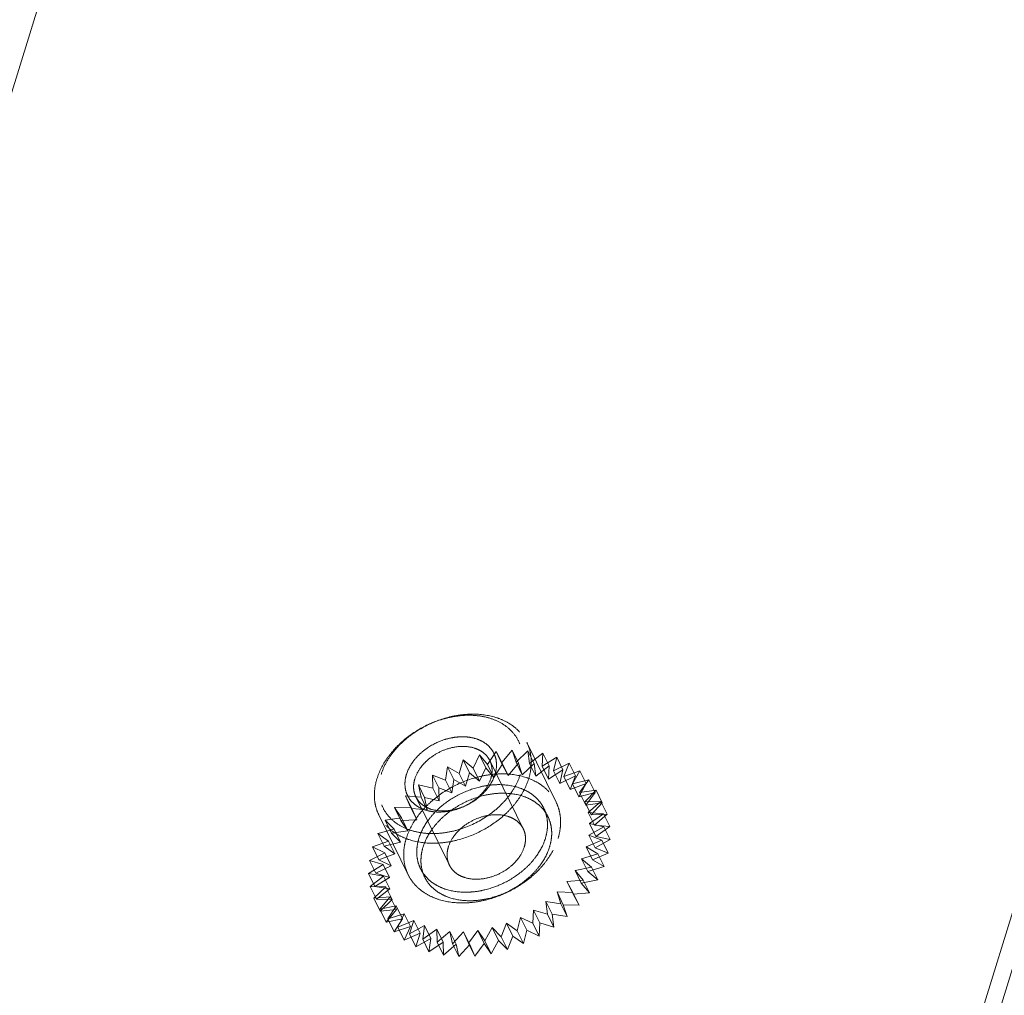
# Model space of a CAD drawing. Header units: millimetres. Extents: x 4065 to 8083, y -652 to 5416.
# Tile 166 of 256: x 6019 to 6047, y 3486 to 3514. Entities that reach past the tile are written whole.
import ezdxf

# ---------------------------------------------------------------- set-up
doc = ezdxf.new("R2010")
doc.units = ezdxf.units.MM
doc.header["$LTSCALE"] = 0.8
doc.linetypes.add('HIDDEN', pattern=[9.525, 6.35, -3.175])
doc.layers.add('3', color=5, linetype='HIDDEN', lineweight=0)

msp = doc.modelspace()

# ---------------------------------------------------------------- linework, layer by layer
at = {"layer": '3'}
for p, q in [((5918.864, 3190.412), (6048.853, 3611.058)), ((5938.138, 3134.54), (6075.389, 3578.686)), ((5938.443, 3133.918), (6075.694, 3578.065)), ((6032.58, 3492.655), (6032.879, 3493.014)), ((6033.062, 3492.641), (6032.879, 3493.014)), ((6032.879, 3493.014), (6032.989, 3492.667)), ((6032.989, 3492.667), (6033.337, 3493.001)), ((6034.156, 3491.502), (6033.302, 3493.242)), ((6033.337, 3493.001), (6033.381, 3492.631)), ((6033.52, 3492.628), (6033.337, 3493.001)), ((6031.332, 3492.337), (6031.453, 3492.731)), ((6031.637, 3492.358), (6031.453, 3492.731)), ((6031.453, 3492.731), (6031.743, 3492.488)), ((6031.743, 3492.488), (6031.928, 3492.878)), ((6032.111, 3492.505), (6031.928, 3492.878)), ((6031.928, 3492.878), (6032.162, 3492.595)), ((6032.162, 3492.595), (6032.406, 3492.973)), ((6033.201, 3490.725), (6032.225, 3492.714)), ((6032.406, 3492.973), (6032.58, 3492.655)), ((6032.589, 3492.6), (6032.406, 3492.973)), ((6033.381, 3492.631), (6033.772, 3492.932)), ((6033.772, 3492.932), (6033.749, 3492.547)), ((6033.749, 3492.547), (6034.174, 3492.811)), ((6033.955, 3492.559), (6033.772, 3492.932)), ((6034.174, 3492.811), (6034.085, 3492.418)), ((6034.357, 3492.438), (6034.174, 3492.811)), ((6030.936, 3492.144), (6030.992, 3492.534)), ((6030.992, 3492.534), (6031.332, 3492.337)), ((6031.175, 3492.161), (6030.992, 3492.534)), ((6031.743, 3492.488), (6031.926, 3492.115)), ((6031.926, 3492.115), (6032.111, 3492.505)), ((6032.111, 3492.505), (6032.345, 3492.222)), ((6032.162, 3492.595), (6032.345, 3492.222)), ((6032.345, 3492.222), (6032.589, 3492.6)), ((6032.58, 3492.655), (6032.763, 3492.282)), ((6032.589, 3492.6), (6032.763, 3492.282)), ((6032.763, 3492.282), (6033.062, 3492.641)), ((6032.989, 3492.667), (6033.172, 3492.294)), ((6033.062, 3492.641), (6033.172, 3492.294)), ((6033.172, 3492.294), (6033.52, 3492.628)), ((6033.381, 3492.631), (6033.564, 3492.258)), ((6033.52, 3492.628), (6033.564, 3492.258)), ((6033.564, 3492.258), (6033.955, 3492.559)), ((6033.749, 3492.547), (6033.932, 3492.174)), ((6033.955, 3492.559), (6033.932, 3492.174)), ((6033.932, 3492.174), (6034.357, 3492.438)), ((6034.085, 3492.418), (6034.536, 3492.638)), ((6034.085, 3492.418), (6034.268, 3492.045)), ((6034.357, 3492.438), (6034.268, 3492.045)), ((6034.536, 3492.638), (6034.383, 3492.246)), ((6034.383, 3492.246), (6034.852, 3492.418)), ((6034.719, 3492.265), (6034.536, 3492.638)), ((6034.852, 3492.418), (6034.637, 3492.033)), ((6035.035, 3492.045), (6034.852, 3492.418)), ((6030.563, 3491.913), (6030.553, 3492.292)), ((6030.553, 3492.292), (6030.936, 3492.144)), ((6030.736, 3491.919), (6030.553, 3492.292)), ((6030.936, 3492.144), (6031.119, 3491.771)), ((6031.119, 3491.771), (6031.175, 3492.161)), ((6031.175, 3492.161), (6031.515, 3491.964)), ((6031.332, 3492.337), (6031.515, 3491.964)), ((6031.515, 3491.964), (6031.637, 3492.358)), ((6031.637, 3492.358), (6031.926, 3492.115)), ((6034.268, 3492.045), (6034.719, 3492.265)), ((6034.383, 3492.246), (6034.566, 3491.873)), ((6034.719, 3492.265), (6034.566, 3491.873)), ((6034.637, 3492.033), (6035.114, 3492.155)), ((6035.114, 3492.155), (6034.842, 3491.785)), ((6035.297, 3491.782), (6035.114, 3492.155)), ((6030.144, 3492.009), (6030.563, 3491.913)), ((6030.327, 3491.636), (6030.144, 3492.009)), ((6030.221, 3491.649), (6030.144, 3492.009)), ((6030.563, 3491.913), (6030.746, 3491.541)), ((6030.746, 3491.541), (6030.736, 3491.919)), ((6030.736, 3491.919), (6031.119, 3491.771)), ((6034.566, 3491.873), (6035.035, 3492.045)), ((6034.637, 3492.033), (6034.82, 3491.66)), ((6035.035, 3492.045), (6034.82, 3491.66)), ((6034.842, 3491.785), (6035.319, 3491.854)), ((6035.319, 3491.854), (6034.994, 3491.506)), ((6035.502, 3491.481), (6035.319, 3491.854)), ((6029.774, 3491.69), (6030.221, 3491.649)), ((6029.957, 3491.317), (6029.774, 3491.69)), ((6029.916, 3491.357), (6029.774, 3491.69)), ((6031.047, 3489.667), (6030.07, 3491.657)), ((6030.221, 3491.649), (6030.404, 3491.276)), ((6030.327, 3491.636), (6030.746, 3491.541)), ((6030.404, 3491.276), (6030.327, 3491.636)), ((6034.82, 3491.66), (6035.297, 3491.782)), ((6034.842, 3491.785), (6035.025, 3491.412)), ((6035.297, 3491.782), (6035.025, 3491.412)), ((6029.449, 3491.343), (6029.916, 3491.357)), ((6029.653, 3491.042), (6029.449, 3491.343)), ((6029.632, 3490.97), (6029.449, 3491.343)), ((6029.916, 3491.357), (6030.099, 3490.984)), ((6029.957, 3491.317), (6030.404, 3491.276)), ((6030.099, 3490.984), (6029.957, 3491.317)), ((6033.919, 3491.077), (6033.797, 3491.326)), ((6034.994, 3491.506), (6035.461, 3491.52)), ((6034.994, 3491.506), (6035.177, 3491.133)), ((6035.025, 3491.412), (6035.502, 3491.481)), ((6035.461, 3491.52), (6035.09, 3491.202)), ((6035.502, 3491.481), (6035.177, 3491.133)), ((6035.644, 3491.147), (6035.461, 3491.52)), ((6029.847, 3489.387), (6028.993, 3491.128)), ((6029.177, 3490.973), (6029.653, 3491.042)), ((6029.632, 3490.97), (6030.099, 3490.984)), ((6029.653, 3491.042), (6029.836, 3490.669)), ((6035.09, 3491.202), (6035.538, 3491.16)), ((6035.09, 3491.202), (6035.273, 3490.829)), ((6035.538, 3491.16), (6035.129, 3490.877)), ((6035.177, 3491.133), (6035.644, 3491.147)), ((6035.644, 3491.147), (6035.273, 3490.829)), ((6035.721, 3490.788), (6035.538, 3491.16)), ((6028.962, 3490.588), (6029.439, 3490.71)), ((6029.439, 3490.71), (6029.177, 3490.973)), ((6029.36, 3490.6), (6029.177, 3490.973)), ((6029.439, 3490.71), (6029.622, 3490.337)), ((6029.836, 3490.669), (6029.632, 3490.97)), ((6035.548, 3490.782), (6035.109, 3490.54)), ((6035.129, 3490.877), (6035.548, 3490.782)), ((6035.129, 3490.877), (6035.312, 3490.505)), ((6035.273, 3490.829), (6035.721, 3490.788)), ((6035.721, 3490.788), (6035.312, 3490.505)), ((6035.731, 3490.409), (6035.548, 3490.782)), ((6029.277, 3490.368), (6028.962, 3490.588)), ((6029.145, 3490.216), (6028.962, 3490.588)), ((6029.36, 3490.6), (6029.836, 3490.669)), ((6029.622, 3490.337), (6029.36, 3490.6)), ((6035.109, 3490.54), (6035.492, 3490.393)), ((6035.109, 3490.54), (6035.292, 3490.167)), ((6035.731, 3490.409), (6035.292, 3490.167)), ((6035.312, 3490.505), (6035.731, 3490.409)), ((6028.808, 3490.196), (6029.277, 3490.368)), ((6029.17, 3490.024), (6028.808, 3490.196)), ((6028.991, 3489.823), (6028.808, 3490.196)), ((6029.145, 3490.216), (6029.622, 3490.337)), ((6029.46, 3489.996), (6029.145, 3490.216)), ((6029.277, 3490.368), (6029.46, 3489.996)), ((6035.492, 3490.393), (6035.031, 3490.196)), ((6035.031, 3490.196), (6035.371, 3489.999)), ((6035.031, 3490.196), (6035.214, 3489.823)), ((6035.292, 3490.167), (6035.675, 3490.02)), ((6035.675, 3490.02), (6035.492, 3490.393)), ((6028.719, 3489.804), (6029.17, 3490.024)), ((6028.991, 3489.823), (6029.46, 3489.996)), ((6029.17, 3490.024), (6029.354, 3489.651)), ((6035.371, 3489.999), (6034.896, 3489.852)), ((6034.896, 3489.852), (6035.079, 3489.479)), ((6034.896, 3489.852), (6035.186, 3489.61)), ((6035.675, 3490.02), (6035.214, 3489.823)), ((6035.554, 3489.626), (6035.371, 3489.999)), ((6028.696, 3489.419), (6029.121, 3489.682)), ((6029.121, 3489.682), (6028.719, 3489.804)), ((6028.902, 3489.431), (6028.719, 3489.804)), ((6028.902, 3489.431), (6029.354, 3489.651)), ((6029.354, 3489.651), (6028.991, 3489.823)), ((6029.121, 3489.682), (6029.304, 3489.309)), ((6030.328, 3489.315), (6030.206, 3489.564)), ((6035.186, 3489.61), (6034.708, 3489.515)), ((6035.554, 3489.626), (6035.079, 3489.479)), ((6035.369, 3489.237), (6035.186, 3489.61)), ((6035.214, 3489.823), (6035.554, 3489.626)), ((6029.131, 3489.35), (6028.696, 3489.419)), ((6028.879, 3489.046), (6028.696, 3489.419)), ((6028.74, 3489.049), (6029.131, 3489.35)), ((6028.879, 3489.046), (6029.304, 3489.309)), ((6029.304, 3489.309), (6028.902, 3489.431)), ((6029.131, 3489.35), (6029.314, 3488.977)), ((6034.708, 3489.515), (6034.891, 3489.142)), ((6034.708, 3489.515), (6034.942, 3489.232)), ((6035.079, 3489.479), (6035.369, 3489.237)), ((6029.198, 3489.035), (6028.74, 3489.049)), ((6028.923, 3488.676), (6028.74, 3489.049)), ((6028.85, 3488.702), (6029.198, 3489.035)), ((6029.314, 3488.977), (6028.879, 3489.046)), ((6028.923, 3488.676), (6029.314, 3488.977)), ((6029.198, 3489.035), (6029.381, 3488.662)), ((6034.942, 3489.232), (6034.469, 3489.19)), ((6034.469, 3489.19), (6034.642, 3488.872)), ((6034.469, 3489.19), (6034.652, 3488.817)), ((6035.369, 3489.237), (6034.891, 3489.142)), ((6034.891, 3489.142), (6035.125, 3488.859)), ((6035.125, 3488.859), (6034.942, 3489.232)), ((6029.323, 3488.743), (6028.85, 3488.702)), ((6029.033, 3488.329), (6028.85, 3488.702)), ((6029.024, 3488.383), (6029.323, 3488.743)), ((6029.323, 3488.743), (6029.506, 3488.37)), ((6034.642, 3488.872), (6034.184, 3488.886)), ((6034.184, 3488.886), (6034.367, 3488.513)), ((6034.184, 3488.886), (6034.294, 3488.538)), ((6034.825, 3488.499), (6034.642, 3488.872)), ((6035.125, 3488.859), (6034.652, 3488.817)), ((6034.652, 3488.817), (6034.825, 3488.499)), ((6029.381, 3488.662), (6028.923, 3488.676)), ((6029.502, 3488.479), (6029.024, 3488.383)), ((6029.033, 3488.329), (6029.381, 3488.662)), ((6029.257, 3488.1), (6029.502, 3488.479)), ((6029.502, 3488.479), (6029.685, 3488.106)), ((6034.294, 3488.538), (6033.86, 3488.607)), ((6033.86, 3488.607), (6033.904, 3488.237)), ((6033.86, 3488.607), (6034.043, 3488.234)), ((6034.477, 3488.166), (6034.294, 3488.538)), ((6034.825, 3488.499), (6034.367, 3488.513)), ((6034.367, 3488.513), (6034.477, 3488.166)), ((6029.207, 3488.01), (6029.024, 3488.383)), ((6029.506, 3488.37), (6029.033, 3488.329)), ((6029.207, 3488.01), (6029.506, 3488.37)), ((6029.732, 3488.248), (6029.257, 3488.1)), ((6029.547, 3487.858), (6029.732, 3488.248)), ((6029.732, 3488.248), (6029.915, 3487.875)), ((6033.116, 3488.146), (6033.027, 3487.754)), ((6033.479, 3487.974), (6033.116, 3488.146)), ((6033.116, 3488.146), (6033.299, 3487.773)), ((6033.501, 3488.359), (6033.479, 3487.974)), ((6033.904, 3488.237), (6033.501, 3488.359)), ((6033.501, 3488.359), (6033.684, 3487.986)), ((6034.087, 3487.864), (6033.904, 3488.237)), ((6034.477, 3488.166), (6034.043, 3488.234)), ((6034.043, 3488.234), (6034.087, 3487.864)), ((6029.685, 3488.106), (6029.207, 3488.01)), ((6029.441, 3487.727), (6029.257, 3488.1)), ((6029.441, 3487.727), (6029.685, 3488.106)), ((6029.915, 3487.875), (6029.441, 3487.727)), ((6030.009, 3488.055), (6029.547, 3487.858)), ((6029.73, 3487.485), (6029.547, 3487.858)), ((6029.73, 3487.485), (6029.915, 3487.875)), ((6029.887, 3487.661), (6030.009, 3488.055)), ((6030.326, 3487.904), (6029.887, 3487.661)), ((6030.009, 3488.055), (6030.192, 3487.682)), ((6030.27, 3487.514), (6030.326, 3487.904)), ((6030.326, 3487.904), (6030.509, 3487.531)), ((6032.296, 3487.845), (6032.08, 3487.46)), ((6032.558, 3487.581), (6032.296, 3487.845)), ((6032.296, 3487.845), (6032.479, 3487.472)), ((6032.712, 3487.974), (6032.558, 3487.581)), ((6033.027, 3487.754), (6032.712, 3487.974)), ((6032.712, 3487.974), (6032.895, 3487.601)), ((6033.662, 3487.601), (6033.479, 3487.974)), ((6033.684, 3487.986), (6033.662, 3487.601)), ((6034.087, 3487.864), (6033.684, 3487.986)), ((6030.192, 3487.682), (6029.73, 3487.485)), ((6030.07, 3487.288), (6029.887, 3487.661)), ((6030.07, 3487.288), (6030.192, 3487.682)), ((6030.679, 3487.797), (6030.27, 3487.514)), ((6030.69, 3487.419), (6030.679, 3487.797)), ((6030.679, 3487.797), (6030.862, 3487.424)), ((6031.06, 3487.737), (6030.69, 3487.419)), ((6031.06, 3487.737), (6031.243, 3487.364)), ((6031.137, 3487.378), (6031.06, 3487.737)), ((6031.462, 3487.725), (6031.137, 3487.378)), ((6031.462, 3487.725), (6031.645, 3487.352)), ((6031.604, 3487.391), (6031.462, 3487.725)), ((6031.876, 3487.761), (6031.604, 3487.391)), ((6032.08, 3487.46), (6031.876, 3487.761)), ((6031.876, 3487.761), (6032.059, 3487.388)), ((6032.741, 3487.208), (6032.558, 3487.581)), ((6032.895, 3487.601), (6032.741, 3487.208)), ((6033.21, 3487.381), (6032.895, 3487.601)), ((6033.21, 3487.381), (6033.027, 3487.754)), ((6033.299, 3487.773), (6033.21, 3487.381)), ((6033.662, 3487.601), (6033.299, 3487.773)), ((6030.509, 3487.531), (6030.07, 3487.288)), ((6030.453, 3487.141), (6030.27, 3487.514)), ((6030.453, 3487.141), (6030.509, 3487.531)), ((6030.862, 3487.424), (6030.453, 3487.141)), ((6030.873, 3487.046), (6030.69, 3487.419)), ((6030.873, 3487.046), (6030.862, 3487.424)), ((6031.243, 3487.364), (6030.873, 3487.046)), ((6031.32, 3487.005), (6031.137, 3487.378)), ((6031.32, 3487.005), (6031.243, 3487.364)), ((6031.645, 3487.352), (6031.32, 3487.005)), ((6031.787, 3487.019), (6031.604, 3487.391)), ((6031.787, 3487.019), (6031.645, 3487.352)), ((6032.059, 3487.388), (6031.787, 3487.019)), ((6032.263, 3487.087), (6032.059, 3487.388)), ((6032.263, 3487.087), (6032.08, 3487.46)), ((6032.479, 3487.472), (6032.263, 3487.087)), ((6032.741, 3487.208), (6032.479, 3487.472))]:
    msp.add_line(p, q, dxfattribs=at)
for points, knots in [([(6028.937, 3492.185), (6029.002, 3492.394), (6029.159, 3492.699), (6029.448, 3493.057), (6029.804, 3493.397), (6030.331, 3493.745), (6030.923, 3493.966), (6031.411, 3494.054), (6031.874, 3494.079), (6032.32, 3494.013), (6032.711, 3493.849), (6032.959, 3493.686), (6033.161, 3493.483), (6033.262, 3493.325), (6033.302, 3493.242)], [0, 0, 0, 0, 0.120788, 0.185742, 0.25306, 0.39182, 0.53099, 0.598791, 0.664373, 0.786659, 0.84339, 0.89737, 0.949254, 1, 1, 1, 1]), ([(6029.06, 3492.309), (6029.096, 3492.426), (6029.197, 3492.658), (6029.414, 3492.981), (6029.694, 3493.278), (6030.139, 3493.626), (6030.659, 3493.877), (6031.207, 3494.009), (6031.612, 3494.044), (6031.999, 3494.013), (6032.352, 3493.916), (6032.658, 3493.757), (6032.905, 3493.54), (6033.081, 3493.273), (6033.177, 3492.968), (6033.191, 3492.638), (6033.147, 3492.419), (6033.113, 3492.309)], [0, 0, 0, 0, 0.061123, 0.126105, 0.194443, 0.265215, 0.408848, 0.479458, 0.547544, 0.612218, 0.67301, 0.730008, 0.783953, 0.836212, 0.888549, 0.942703, 1, 1, 1, 1]), ([(6029.797, 3492.309), (6029.844, 3492.462), (6029.97, 3492.681), (6030.201, 3492.926), (6030.484, 3493.147), (6030.814, 3493.307), (6031.163, 3493.391), (6031.421, 3493.413), (6031.667, 3493.393), (6031.892, 3493.332), (6032.086, 3493.231), (6032.243, 3493.093), (6032.356, 3492.923), (6032.417, 3492.728), (6032.426, 3492.519), (6032.398, 3492.379), (6032.376, 3492.309)], [0, 0, 0, 0, 0.12563, 0.194006, 0.264816, 0.408527, 0.479176, 0.547299, 0.612008, 0.672834, 0.729862, 0.783836, 0.836124, 0.888491, 0.942674, 1, 1, 1, 1]), ([(6030.042, 3492.185), (6030.075, 3492.29), (6030.154, 3492.442), (6030.298, 3492.621), (6030.476, 3492.791), (6030.739, 3492.965), (6031.091, 3493.096), (6031.449, 3493.141), (6031.734, 3493.099), (6031.929, 3493.017), (6032.053, 3492.935), (6032.154, 3492.834), (6032.205, 3492.755), (6032.225, 3492.714)], [0, 0, 0, 0, 0.120819, 0.185789, 0.253126, 0.391923, 0.531129, 0.664281, 0.786601, 0.843348, 0.897342, 0.94924, 1, 1, 1, 1]), ([(6033.302, 3493.242), (6033.34, 3493.165), (6033.401, 3493), (6033.44, 3492.736), (6033.428, 3492.46), (6033.386, 3492.276), (6033.358, 3492.185)], [0, 0, 0, 0, 0.239088, 0.482922, 0.735582, 1, 1, 1, 1]), ([(6032.225, 3492.714), (6032.244, 3492.675), (6032.274, 3492.593), (6032.294, 3492.46), (6032.288, 3492.322), (6032.267, 3492.231), (6032.253, 3492.185)], [0, 0, 0, 0, 0.239094, 0.482925, 0.735587, 1, 1, 1, 1]), ([(6028.993, 3491.128), (6028.955, 3491.205), (6028.894, 3491.37), (6028.855, 3491.635), (6028.868, 3491.911), (6028.909, 3492.094), (6028.937, 3492.185)], [0, 0, 0, 0, 0.239087, 0.482923, 0.735578, 1, 1, 1, 1]), ([(6033.113, 3492.309), (6033.077, 3492.193), (6032.977, 3491.961), (6032.759, 3491.638), (6032.479, 3491.341), (6032.034, 3490.993), (6031.515, 3490.742), (6030.966, 3490.61), (6030.561, 3490.575), (6030.175, 3490.606), (6029.822, 3490.703), (6029.516, 3490.862), (6029.269, 3491.079), (6029.093, 3491.346), (6028.996, 3491.651), (6028.982, 3491.981), (6029.027, 3492.2), (6029.06, 3492.309)], [0, 0, 0, 0, 0.061123, 0.126105, 0.194443, 0.265215, 0.408848, 0.479458, 0.547544, 0.612218, 0.67301, 0.730008, 0.783953, 0.836212, 0.888549, 0.942703, 1, 1, 1, 1]), ([(6033.358, 3492.185), (6033.294, 3491.976), (6033.136, 3491.671), (6032.847, 3491.314), (6032.492, 3490.973), (6031.964, 3490.626), (6031.372, 3490.404), (6030.885, 3490.316), (6030.422, 3490.292), (6029.975, 3490.357), (6029.584, 3490.522), (6029.336, 3490.685), (6029.135, 3490.887), (6029.034, 3491.045), (6028.993, 3491.128)], [0, 0, 0, 0, 0.120788, 0.185742, 0.25306, 0.39182, 0.53099, 0.598791, 0.664373, 0.786659, 0.84339, 0.89737, 0.949254, 1, 1, 1, 1]), ([(6032.376, 3492.309), (6032.329, 3492.157), (6032.204, 3491.938), (6031.973, 3491.693), (6031.69, 3491.472), (6031.359, 3491.312), (6031.01, 3491.228), (6030.752, 3491.206), (6030.506, 3491.226), (6030.282, 3491.287), (6030.087, 3491.388), (6029.93, 3491.526), (6029.818, 3491.696), (6029.756, 3491.891), (6029.748, 3492.1), (6029.776, 3492.24), (6029.797, 3492.309)], [0, 0, 0, 0, 0.12563, 0.194006, 0.264816, 0.408527, 0.479176, 0.547299, 0.612008, 0.672834, 0.729862, 0.783836, 0.836124, 0.888491, 0.942674, 1, 1, 1, 1]), ([(6029.791, 3490.445), (6029.856, 3490.654), (6030.013, 3490.959), (6030.302, 3491.316), (6030.658, 3491.657), (6031.185, 3492.004), (6031.777, 3492.225), (6032.265, 3492.313), (6032.728, 3492.338), (6033.175, 3492.273), (6033.565, 3492.108), (6033.813, 3491.945), (6034.015, 3491.743), (6034.116, 3491.584), (6034.156, 3491.502)], [0, 0, 0, 0, 0.120791, 0.185745, 0.253063, 0.391823, 0.530992, 0.598793, 0.664375, 0.786661, 0.843391, 0.89737, 0.949254, 1, 1, 1, 1]), ([(6030.07, 3491.656), (6030.051, 3491.695), (6030.021, 3491.778), (6030.001, 3491.91), (6030.008, 3492.048), (6030.028, 3492.14), (6030.042, 3492.185)], [0, 0, 0, 0, 0.239094, 0.482925, 0.7356, 1, 1, 1, 1]), ([(6032.253, 3492.185), (6032.221, 3492.081), (6032.142, 3491.928), (6031.998, 3491.749), (6031.82, 3491.579), (6031.556, 3491.405), (6031.204, 3491.274), (6030.846, 3491.23), (6030.561, 3491.271), (6030.366, 3491.353), (6030.242, 3491.435), (6030.141, 3491.536), (6030.091, 3491.615), (6030.07, 3491.656)], [0, 0, 0, 0, 0.120819, 0.185789, 0.253126, 0.391923, 0.531129, 0.664281, 0.786601, 0.843348, 0.897342, 0.94924, 1, 1, 1, 1]), ([(6030.16, 3490.445), (6030.214, 3490.619), (6030.345, 3490.873), (6030.585, 3491.171), (6030.882, 3491.455), (6031.321, 3491.744), (6031.815, 3491.929), (6032.221, 3492.002), (6032.607, 3492.022), (6032.979, 3491.968), (6033.305, 3491.831), (6033.511, 3491.695), (6033.679, 3491.526), (6033.764, 3491.394), (6033.797, 3491.326)], [0, 0, 0, 0, 0.120791, 0.185745, 0.253063, 0.391824, 0.530993, 0.598794, 0.664376, 0.786661, 0.843392, 0.89737, 0.949254, 1, 1, 1, 1]), ([(6030.282, 3490.196), (6030.336, 3490.37), (6030.467, 3490.625), (6030.707, 3490.922), (6031.004, 3491.206), (6031.443, 3491.496), (6031.937, 3491.68), (6032.343, 3491.753), (6032.729, 3491.774), (6033.101, 3491.719), (6033.427, 3491.582), (6033.633, 3491.446), (6033.801, 3491.278), (6033.886, 3491.146), (6033.919, 3491.077)], [0, 0, 0, 0, 0.120791, 0.185745, 0.253063, 0.391824, 0.530993, 0.598794, 0.664376, 0.786661, 0.843392, 0.89737, 0.949254, 1, 1, 1, 1]), ([(6033.797, 3491.326), (6033.829, 3491.261), (6033.879, 3491.124), (6033.912, 3490.903), (6033.902, 3490.673), (6033.867, 3490.521), (6033.844, 3490.445)], [0, 0, 0, 0, 0.239084, 0.482917, 0.735573, 1, 1, 1, 1]), ([(6034.156, 3491.502), (6034.194, 3491.424), (6034.255, 3491.259), (6034.294, 3490.995), (6034.282, 3490.719), (6034.241, 3490.536), (6034.212, 3490.445)], [0, 0, 0, 0, 0.239084, 0.482918, 0.735571, 1, 1, 1, 1]), ([(6033.201, 3490.725), (6033.181, 3490.766), (6033.13, 3490.845), (6033.029, 3490.946), (6032.906, 3491.028), (6032.71, 3491.11), (6032.426, 3491.152), (6032.067, 3491.107), (6031.716, 3490.976), (6031.452, 3490.802), (6031.274, 3490.632), (6031.13, 3490.453), (6031.051, 3490.301), (6031.019, 3490.196)], [0, 0, 0, 0, 0.050759, 0.102657, 0.15665, 0.213396, 0.335714, 0.468865, 0.608071, 0.746869, 0.814205, 0.879175, 1, 1, 1, 1]), ([(6033.919, 3491.077), (6033.951, 3491.012), (6034.001, 3490.875), (6034.034, 3490.655), (6034.024, 3490.425), (6033.989, 3490.272), (6033.966, 3490.196)], [0, 0, 0, 0, 0.239084, 0.482917, 0.735573, 1, 1, 1, 1]), ([(6033.229, 3490.196), (6033.243, 3490.242), (6033.264, 3490.333), (6033.27, 3490.471), (6033.25, 3490.603), (6033.22, 3490.686), (6033.201, 3490.725)], [0, 0, 0, 0, 0.264406, 0.517093, 0.760912, 1, 1, 1, 1]), ([(6029.791, 3490.445), (6029.763, 3490.353), (6029.722, 3490.17), (6029.709, 3489.894), (6029.749, 3489.63), (6029.809, 3489.465), (6029.847, 3489.387)], [0, 0, 0, 0, 0.264429, 0.517082, 0.760916, 1, 1, 1, 1]), ([(6029.847, 3489.387), (6029.888, 3489.305), (6029.989, 3489.147), (6030.191, 3488.944), (6030.438, 3488.781), (6030.829, 3488.617), (6031.276, 3488.551), (6031.739, 3488.576), (6032.226, 3488.664), (6032.818, 3488.885), (6033.346, 3489.233), (6033.702, 3489.573), (6033.99, 3489.93), (6034.148, 3490.236), (6034.212, 3490.445)], [0, 0, 0, 0, 0.050746, 0.10263, 0.156609, 0.213339, 0.335625, 0.401207, 0.469008, 0.608177, 0.746937, 0.814255, 0.879209, 1, 1, 1, 1]), ([(6030.16, 3490.445), (6030.136, 3490.369), (6030.102, 3490.216), (6030.091, 3489.986), (6030.124, 3489.766), (6030.175, 3489.628), (6030.206, 3489.564)], [0, 0, 0, 0, 0.264427, 0.517083, 0.760916, 1, 1, 1, 1]), ([(6030.206, 3489.564), (6030.24, 3489.495), (6030.324, 3489.363), (6030.492, 3489.194), (6030.699, 3489.058), (6031.024, 3488.921), (6031.397, 3488.867), (6031.783, 3488.887), (6032.189, 3488.961), (6032.682, 3489.145), (6033.122, 3489.435), (6033.418, 3489.718), (6033.659, 3490.016), (6033.79, 3490.27), (6033.844, 3490.445)], [0, 0, 0, 0, 0.050746, 0.10263, 0.156608, 0.213339, 0.335624, 0.401206, 0.469007, 0.608176, 0.746937, 0.814255, 0.879209, 1, 1, 1, 1]), ([(6030.282, 3490.196), (6030.258, 3490.12), (6030.224, 3489.967), (6030.213, 3489.737), (6030.246, 3489.517), (6030.297, 3489.38), (6030.328, 3489.315)], [0, 0, 0, 0, 0.264427, 0.517083, 0.760916, 1, 1, 1, 1]), ([(6030.328, 3489.315), (6030.362, 3489.246), (6030.446, 3489.114), (6030.614, 3488.946), (6030.821, 3488.81), (6031.147, 3488.673), (6031.519, 3488.618), (6031.905, 3488.639), (6032.311, 3488.712), (6032.804, 3488.896), (6033.244, 3489.186), (6033.54, 3489.47), (6033.781, 3489.767), (6033.912, 3490.022), (6033.966, 3490.196)], [0, 0, 0, 0, 0.050746, 0.10263, 0.156608, 0.213339, 0.335624, 0.401206, 0.469007, 0.608176, 0.746937, 0.814255, 0.879209, 1, 1, 1, 1]), ([(6031.019, 3490.196), (6031.004, 3490.15), (6030.984, 3490.059), (6030.978, 3489.921), (6030.997, 3489.789), (6031.028, 3489.706), (6031.047, 3489.667)], [0, 0, 0, 0, 0.264406, 0.517093, 0.760912, 1, 1, 1, 1]), ([(6031.047, 3489.667), (6031.067, 3489.626), (6031.117, 3489.547), (6031.218, 3489.446), (6031.342, 3489.364), (6031.537, 3489.282), (6031.822, 3489.24), (6032.18, 3489.285), (6032.532, 3489.416), (6032.796, 3489.59), (6032.974, 3489.76), (6033.118, 3489.939), (6033.197, 3490.091), (6033.229, 3490.196)], [0, 0, 0, 0, 0.050759, 0.102657, 0.15665, 0.213396, 0.335714, 0.468865, 0.608071, 0.746869, 0.814205, 0.879175, 1, 1, 1, 1])]:
    msp.add_open_spline(points, degree=3, knots=knots, dxfattribs=at)

doc.saveas('drawing.dxf')
